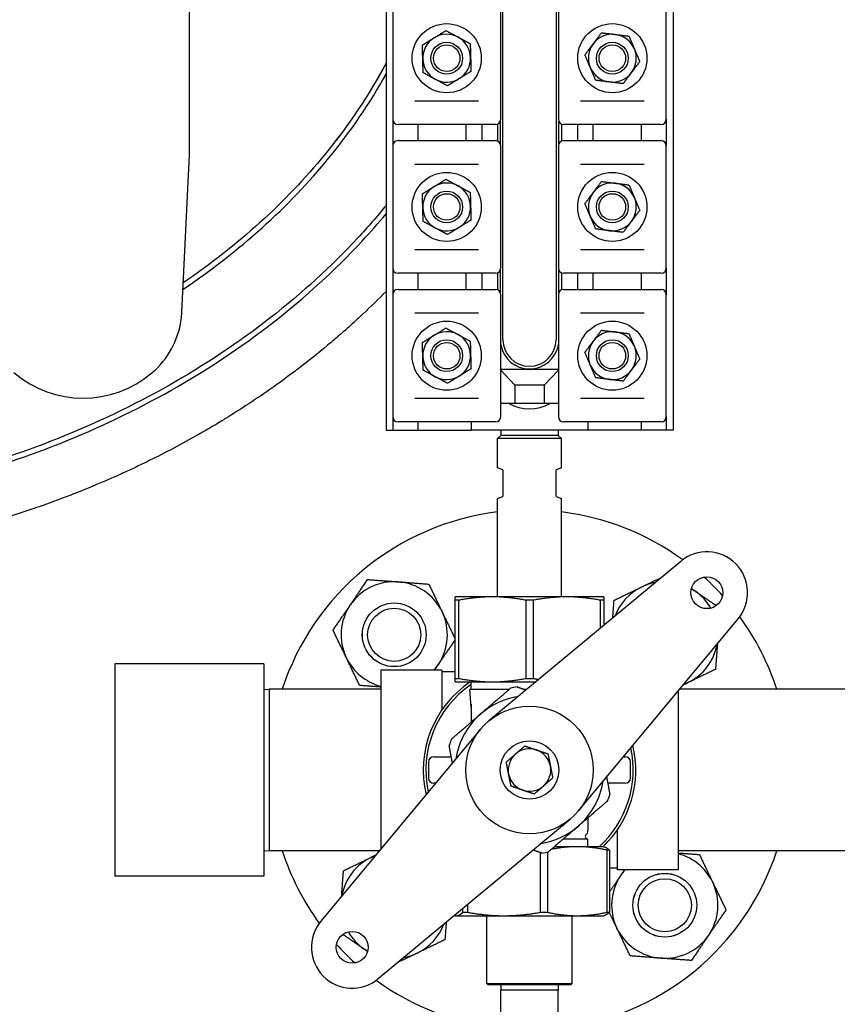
# Model space of a CAD drawing. Header units: inches. Extents: x 5 to 1128, y -85 to 748.
# Tile 128 of 256: x 246 to 256, y 292 to 304. Entities that reach past the tile are written whole.
import ezdxf

# ---------------------------------------------------------------- set-up
doc = ezdxf.new("R2010")
doc.units = ezdxf.units.IN
doc.header["$LTSCALE"] = 32
doc.header["$MEASUREMENT"] = 0
doc.layers.add('Dimension (ANSI)', color=7, linetype='Continuous', lineweight=25)
doc.layers.add('Visible (ANSI)', color=7, linetype='Continuous', lineweight=30)
doc.styles.add('Note Text (ANSI)', font='tahoma.ttf')
doc.dimstyles.new('SB Fraction-16 (ANSI)', dxfattribs={"dimscale": 32, "dimtxt": 0.125, "dimasz": 0.098425, "dimexe": 0.125, "dimexo": 0.0625, "dimgap": 0.031496, "dimtad": 0, "dimtih": 1, "dimtoh": 1, "dimdec": 4, "dimrnd": 1e-08, "dimzin": 0, "dimdsep": 46, "dimlunit": 5, "dimtxsty": 'Note Text (ANSI)', "dimcen": 0.09, "dimdle": 0.393701, "dimclrd": 256, "dimclre": 256, "dimclrt": 256, "dimadec": 0, "dimazin": 3, "dimtfac": 0.96, "dimtofl": 0, "dimtmove": 0, "dimatfit": 3, "dimfxl": 1, "dimfrac": 2, "dimtolj": 1, "dimtzin": 12, "dimlwd": -1, "dimlwe": -1, "dimarcsym": 0})

# ---------------------------------------------------------------- blocks, each defined once
blk = doc.blocks.new('*D17')
at = {"layer": 'Defpoints', "color": 0, "transparency": 16777216}
for p in [(271.682, 336.234), (248.37, 159.234), (303.518, 159.234)]:
    blk.add_point(p, dxfattribs=at)
at = {"layer": 'Dimension (ANSI)', "transparency": 16777216}
for p, q in [((273.682, 336.234), (307.518, 336.234)), ((303.518, 333.084), (303.518, 261.248)), ((303.518, 162.383), (303.518, 255.219)), ((250.37, 159.234), (307.518, 159.234))]:
    blk.add_line(p, q, dxfattribs=at)
for points in [[(302.993, 333.084), (304.043, 333.084), (303.518, 336.234)], [(302.993, 162.383), (304.043, 162.383), (303.518, 159.234)]]:
    blk.add_solid(points, dxfattribs=at)
at = {"layer": 'Dimension (ANSI)', "transparency": 16777216, "insert": (299.416, 260.24), "char_height": 4, "attachment_point": 1, "style": 'Note Text (ANSI)'}
blk.add_mtext('\\A1;177', dxfattribs=at)

msp = doc.modelspace()

# ---------------------------------------------------------------- linework, layer by layer
at = {"layer": 'Visible (ANSI)'}
for p, q in [((250.74476, 313.04617), (250.74476, 299.04617)), ((254.11976, 313.04617), (254.11976, 299.04617)), ((252.11976, 300.10867), (252.11976, 311.98367)), ((252.74476, 311.98367), (252.74476, 300.10867)), ((248.43226, 302.28475), (248.43226, 304.24513)), ((250.82326, 304.13867), (250.82326, 302.70367)), ((252.09326, 302.70367), (252.09326, 304.13867)), ((252.77126, 304.13867), (252.77126, 302.70367)), ((254.04126, 302.70367), (254.04126, 304.13867)), ((251.08347, 302.92117), (251.83306, 302.92117)), ((253.03147, 302.92117), (253.78106, 302.92117)), ((250.82326, 302.70367), (250.82326, 302.38867)), ((250.89875, 302.64117), (250.88576, 302.64117)), ((252.01778, 302.64117), (250.89875, 302.64117)), ((251.11976, 302.64117), (251.11976, 302.45117)), ((251.68226, 302.64117), (251.68226, 302.45117)), ((251.86976, 302.64117), (251.86976, 302.45117)), ((252.03076, 302.64117), (252.01778, 302.64117)), ((252.05726, 302.64707), (252.05726, 302.44527)), ((252.08851, 302.67977), (252.08851, 302.41257)), ((252.77601, 302.41257), (252.77601, 302.67977)), ((252.80726, 302.64707), (252.80726, 302.44527)), ((252.84675, 302.64117), (252.83376, 302.64117)), ((253.96578, 302.64117), (252.84675, 302.64117)), ((252.99476, 302.64117), (252.99476, 302.45117)), ((253.18226, 302.45117), (253.18226, 302.64117)), ((253.74476, 302.64117), (253.74476, 302.45117)), ((253.97876, 302.64117), (253.96578, 302.64117)), ((254.04126, 302.70367), (254.04126, 302.38867)), ((250.82326, 302.38867), (250.82326, 300.95367)), ((250.88576, 302.45117), (250.89875, 302.45117)), ((250.89875, 302.45117), (252.01778, 302.45117)), ((252.01778, 302.45117), (252.03076, 302.45117)), ((252.09326, 300.95367), (252.09326, 302.38867)), ((252.77126, 302.38867), (252.77126, 300.95367)), ((252.83376, 302.45117), (252.84675, 302.45117)), ((252.84675, 302.45117), (253.96578, 302.45117)), ((253.96578, 302.45117), (253.97876, 302.45117)), ((254.04126, 300.95367), (254.04126, 302.38867)), ((248.34372, 300.4335), (248.43226, 302.28475)), ((251.83306, 302.17117), (251.08347, 302.17117)), ((253.78106, 302.17117), (253.03147, 302.17117)), ((251.08347, 301.17117), (251.83306, 301.17117)), ((253.03147, 301.17117), (253.78106, 301.17117)), ((250.82326, 300.95367), (250.82326, 300.63867)), ((250.89875, 300.89117), (250.88576, 300.89117)), ((252.01778, 300.89117), (250.89875, 300.89117)), ((251.11976, 300.89117), (251.11976, 300.70117)), ((251.68226, 300.89117), (251.68226, 300.70117)), ((251.86976, 300.89117), (251.86976, 300.70117)), ((252.03076, 300.89117), (252.01778, 300.89117)), ((252.05726, 300.89707), (252.05726, 300.69527)), ((252.08851, 300.92977), (252.08851, 300.66257)), ((252.77601, 300.66257), (252.77601, 300.92977)), ((252.80726, 300.89707), (252.80726, 300.69527)), ((252.84675, 300.89117), (252.83376, 300.89117)), ((253.96578, 300.89117), (252.84675, 300.89117)), ((252.99476, 300.89117), (252.99476, 300.70117)), ((253.18226, 300.70117), (253.18226, 300.89117)), ((253.74476, 300.89117), (253.74476, 300.70117)), ((253.97876, 300.89117), (253.96578, 300.89117)), ((254.04126, 300.95367), (254.04126, 300.63867)), ((250.82326, 300.63867), (250.82326, 299.20367)), ((250.88576, 300.70117), (250.89875, 300.70117)), ((250.89875, 300.70117), (252.01778, 300.70117)), ((252.01778, 300.70117), (252.03076, 300.70117)), ((252.09326, 299.20367), (252.09326, 300.63867)), ((252.77126, 300.63867), (252.77126, 299.20367)), ((252.83376, 300.70117), (252.84675, 300.70117)), ((252.84675, 300.70117), (253.96578, 300.70117)), ((253.96578, 300.70117), (253.97876, 300.70117)), ((254.04126, 299.20367), (254.04126, 300.63867)), ((251.83306, 300.42117), (251.08347, 300.42117)), ((253.78106, 300.42117), (253.03147, 300.42117)), ((252.77126, 299.75867), (252.09326, 299.75867)), ((252.26076, 299.57367), (252.09326, 299.75253)), ((252.77126, 299.75253), (252.60376, 299.57367)), ((252.26076, 299.57367), (252.26076, 299.35867)), ((252.60376, 299.57367), (252.26076, 299.57367)), ((252.60376, 299.57367), (252.60376, 299.35867)), ((251.08347, 299.42117), (251.83306, 299.42117)), ((252.26076, 299.35867), (252.09326, 299.35867)), ((252.60376, 299.35867), (252.26076, 299.35867)), ((252.77126, 299.35867), (252.60376, 299.35867)), ((253.03147, 299.42117), (253.78106, 299.42117)), ((250.82326, 299.20367), (250.82326, 299.04617)), ((250.89875, 299.14117), (250.88576, 299.14117)), ((252.01778, 299.14117), (250.89875, 299.14117)), ((251.11976, 299.14117), (251.11976, 299.04617)), ((251.74476, 299.14117), (251.74476, 299.04617)), ((252.03076, 299.14117), (252.01778, 299.14117)), ((252.84675, 299.14117), (252.83376, 299.14117)), ((253.96578, 299.14117), (252.84675, 299.14117)), ((253.11976, 299.14117), (253.11976, 299.04617)), ((253.74476, 299.14117), (253.74476, 299.04617)), ((253.97876, 299.14117), (253.96578, 299.14117)), ((254.04126, 299.20367), (254.04126, 299.04617)), ((250.74476, 299.04617), (250.82326, 299.04617)), ((250.82326, 299.04617), (251.11976, 299.04617)), ((251.11976, 299.04617), (251.74476, 299.04617)), ((253.11976, 299.04617), (251.74476, 299.04617)), ((252.0964, 299.04617), (252.09476, 298.98367)), ((252.76813, 299.04617), (252.76976, 298.98367)), ((253.74476, 299.04617), (253.11976, 299.04617)), ((254.04126, 299.04617), (253.74476, 299.04617)), ((254.11976, 299.04617), (254.04126, 299.04617)), ((252.09476, 298.98367), (252.05726, 298.94617)), ((252.80726, 298.94617), (252.05726, 298.94617)), ((252.05726, 298.60331), (252.05726, 298.94617)), ((252.76976, 298.98367), (252.09476, 298.98367)), ((252.76976, 298.98367), (252.80726, 298.94617)), ((252.80726, 298.60331), (252.80726, 298.94617)), ((252.11976, 298.57742), (252.05726, 298.60331)), ((252.11976, 298.57742), (252.11976, 298.26492)), ((252.80726, 298.60331), (252.74476, 298.57742)), ((252.74476, 298.26492), (252.74476, 298.57742)), ((252.05726, 298.23903), (252.11976, 298.26492)), ((252.05726, 297.08367), (252.05726, 298.23903)), ((252.74476, 298.26492), (252.80726, 298.23903)), ((252.80726, 297.08367), (252.80726, 298.23903)), ((254.21131, 297.50119), (251.9527, 295.62281)), ((251.99476, 297.08367), (251.55726, 297.08367)), ((251.59834, 297.04272), (251.55726, 297.04272)), ((251.55726, 296.12462), (251.55726, 297.04272)), ((251.59834, 297.04272), (251.59834, 296.12462)), ((252.86976, 297.08367), (251.99476, 297.08367)), ((252.47334, 297.04272), (252.39118, 297.04272)), ((252.39118, 296.12462), (252.39118, 297.04272)), ((252.47334, 297.04272), (252.47334, 296.12462)), ((253.30726, 297.08367), (252.86976, 297.08367)), ((253.30726, 297.04272), (253.26618, 297.04272)), ((253.26618, 296.71517), (253.26618, 297.04272)), ((253.30726, 297.04272), (253.30726, 296.74934)), ((253.00891, 294.5666), (254.88728, 296.82521)), ((247.55726, 296.29617), (247.55726, 293.79617)), ((249.30726, 296.29617), (247.55726, 296.29617)), ((249.30726, 296.29617), (249.30726, 293.79617)), ((250.68226, 296.22167), (250.68226, 294.11486)), ((251.40026, 296.22167), (250.68226, 296.22167)), ((251.40026, 296.22167), (251.40026, 295.75149)), ((251.55726, 296.19967), (251.40026, 296.19967)), ((251.55726, 296.12462), (251.59834, 296.12462)), ((252.39118, 296.12462), (252.47334, 296.12462)), ((251.55726, 296.08367), (251.99476, 296.08367)), ((251.74476, 295.99467), (251.74476, 296.08367)), ((251.99476, 296.08367), (252.50685, 296.08367)), ((249.30726, 295.99453), (249.36976, 295.99617)), ((249.36976, 295.99617), (249.36976, 294.09617)), ((250.68226, 295.99617), (249.36976, 295.99617)), ((252.19265, 295.99467), (251.73226, 295.99467)), ((251.74476, 295.7872), (251.73226, 295.99467)), ((252.39983, 295.99467), (252.37028, 295.99467)), ((254.18226, 295.97748), (254.18226, 293.87067)), ((256.58322, 295.99617), (254.19781, 295.99617)), ((251.74476, 295.82008), (251.74476, 295.6088)), ((251.85562, 295.52573), (249.97725, 293.26713)), ((251.30726, 295.20242), (251.49476, 295.20242)), ((251.512, 295.20242), (251.49476, 295.20242)), ((253.53768, 295.20242), (253.55726, 295.20242)), ((251.24476, 295.13992), (251.24476, 294.95242)), ((253.61976, 294.95242), (253.61976, 295.13992)), ((251.32684, 294.88992), (251.30726, 294.88992)), ((253.35253, 294.88992), (253.36976, 294.88992)), ((253.55726, 294.88992), (253.36976, 294.88992)), ((250.65322, 292.59115), (252.91183, 294.46953)), ((253.11976, 294.48352), (253.11976, 294.33978)), ((253.11976, 294.31941), (253.11976, 294.33978)), ((253.46426, 294.34085), (253.46426, 293.87067)), ((252.99354, 294.14402), (252.72568, 294.14402)), ((253.11976, 294.23117), (252.82684, 294.23117)), ((253.30726, 294.14402), (252.99354, 294.14402)), ((253.11976, 294.14402), (253.11976, 294.23117)), ((253.30726, 294.14402), (253.32049, 294.13921)), ((249.30726, 294.09781), (249.36976, 294.09617)), ((250.66672, 294.09617), (249.36976, 294.09617)), ((252.56144, 293.37247), (252.56144, 294.0742)), ((252.64238, 294.08128), (252.64238, 293.37247)), ((253.37294, 294.10307), (253.3447, 294.10307)), ((253.3447, 293.37247), (253.3447, 294.10307)), ((253.37294, 294.10307), (253.37294, 293.37247)), ((256.92976, 294.09617), (254.18226, 294.09617)), ((253.46426, 293.89267), (253.37294, 293.89267)), ((254.18226, 293.87067), (253.46426, 293.87067)), ((249.30726, 293.79617), (247.55726, 293.79617)), ((251.7017, 293.46313), (251.7017, 293.37247)), ((251.55726, 293.33152), (251.54766, 293.33502)), ((251.649, 293.37247), (251.649, 293.41929)), ((251.649, 293.37247), (251.7017, 293.37247)), ((252.56144, 293.37247), (252.64238, 293.37247)), ((253.30726, 293.33152), (253.32049, 293.33633)), ((253.3447, 293.37247), (253.37294, 293.37247)), ((251.55726, 293.33152), (251.57029, 293.33152)), ((251.57029, 293.33152), (252.13157, 293.33152)), ((251.93226, 292.53515), (251.93226, 293.33152)), ((252.13157, 293.33152), (252.99354, 293.33152)), ((252.93226, 292.53515), (252.93226, 293.33152)), ((252.99354, 293.33152), (253.30726, 293.33152)), ((251.93226, 292.53515), (252.93226, 292.53515)), ((251.94789, 292.51952), (251.93226, 292.53515)), ((252.91664, 292.51952), (252.93226, 292.53515)), ((252.91664, 292.51952), (251.94789, 292.51952)), ((252.0964, 292.51952), (252.09476, 292.45702)), ((252.76976, 292.45702), (252.09476, 292.45702)), ((252.09476, 290.20702), (252.09476, 292.45702)), ((252.76813, 292.51952), (252.76976, 292.45702)), ((252.76976, 290.20702), (252.76976, 292.45702))]:
    msp.add_line(p, q, dxfattribs=at)
for centre, radius in [((251.45826, 303.42117), 0.4065), ((253.40626, 303.42117), 0.4065), ((251.45826, 303.42117), 0.1875), ((251.45826, 303.42117), 0.15625), ((253.40626, 303.42117), 0.1875), ((253.40626, 303.42117), 0.15625), ((251.45826, 301.67117), 0.4065), ((253.40626, 301.67117), 0.4065), ((251.45826, 301.67117), 0.1875), ((251.45826, 301.67117), 0.15625), ((253.40626, 301.67117), 0.1875), ((253.40626, 301.67117), 0.15625), ((251.45826, 299.92117), 0.4065), ((253.40626, 299.92117), 0.4065), ((251.45826, 299.92117), 0.1875), ((251.45826, 299.92117), 0.15625), ((253.40626, 299.92117), 0.1875), ((253.40626, 299.92117), 0.15625), ((254.51823, 297.13213), 0.1875), ((250.84127, 296.63716), 0.37513), ((250.84127, 296.63716), 0.375), ((250.84127, 296.63716), 0.3125), ((252.43226, 295.04617), 0.75), ((252.43226, 295.04617), 0.344), ((254.02325, 293.45518), 0.37513), ((254.02325, 293.45518), 0.375), ((254.02325, 293.45518), 0.3125), ((250.3463, 292.9602), 0.1875)]:
    msp.add_circle(centre, radius, dxfattribs=at)
for centre, radius, start, end in [((251.45826, 303.42117), 0.2815, 121.598922, 181.598922), ((251.45826, 303.42117), 0.2815, 61.598922, 121.598922), ((251.45826, 303.42117), 0.2815, 1.598922, 61.598922), ((253.40626, 303.42117), 0.2815, 83.003936, 143.003936), ((253.40626, 303.42117), 0.2815, 23.003936, 83.003936), ((253.40626, 303.42117), 0.2815, 143.003936, 203.003936), ((253.40626, 303.42117), 0.2815, 323.003936, 23.003936), ((251.45826, 303.42117), 0.2815, 181.598922, 241.598922), ((251.45826, 303.42117), 0.2815, 301.598922, 1.598922), ((253.40626, 303.42117), 0.2815, 203.003936, 263.003936), ((251.45826, 303.42117), 0.2815, 241.598922, 301.598922), ((253.40626, 303.42117), 0.2815, 263.003936, 323.003936), ((250.88576, 302.70367), 0.0625, 180, 270), ((252.03076, 302.70367), 0.0625, 270, 0), ((252.83376, 302.70367), 0.0625, 180, 270), ((253.97876, 302.70367), 0.0625, 270, 0), ((250.88576, 302.38867), 0.0625, 90, 180), ((252.03076, 302.38867), 0.0625, 0, 90), ((252.83376, 302.38867), 0.0625, 90, 180), ((253.97876, 302.38867), 0.0625, 0, 90), ((251.45826, 301.67117), 0.2815, 121.598922, 181.598922), ((251.45826, 301.67117), 0.2815, 61.598922, 121.598922), ((251.45826, 301.67117), 0.2815, 1.598922, 61.598922), ((253.40626, 301.67117), 0.2815, 83.003936, 143.003936), ((253.40626, 301.67117), 0.2815, 23.003936, 83.003936), ((253.40626, 301.67117), 0.2815, 143.003936, 203.003936), ((251.45826, 301.67117), 0.2815, 301.598922, 1.598922), ((253.40626, 301.67117), 0.2815, 323.003936, 23.003936), ((251.45826, 301.67117), 0.2815, 181.598922, 241.598922), ((253.40626, 301.67117), 0.2815, 203.003936, 263.003936), ((253.40626, 301.67117), 0.2815, 263.003936, 323.003936), ((251.45826, 301.67117), 0.2815, 241.598922, 301.598922), ((250.88576, 300.95367), 0.0625, 180, 270), ((252.03076, 300.95367), 0.0625, 270, 0), ((252.83376, 300.95367), 0.0625, 180, 270), ((253.97876, 300.95367), 0.0625, 270, 0), ((250.88576, 300.63867), 0.0625, 90, 180), ((252.03076, 300.63867), 0.0625, 0, 90), ((252.83376, 300.63867), 0.0625, 90, 180), ((253.97876, 300.63867), 0.0625, 0, 90), ((247.34486, 300.48127), 1, 310.571241, 352.034452), ((251.45826, 299.92117), 0.2815, 61.598922, 121.598922), ((251.45826, 299.92117), 0.2815, 1.598922, 61.598922), ((253.40626, 299.92117), 0.2815, 83.003936, 143.003936), ((253.40626, 299.92117), 0.2815, 23.003936, 83.003936), ((251.45826, 299.92117), 0.2815, 121.598922, 181.598922), ((252.43226, 300.10867), 0.3125, 180, 0), ((253.40626, 299.92117), 0.2815, 143.003936, 203.003936), ((252.43226, 300.10867), 0.34375, 189.535961, 350.464039), ((253.40626, 299.92117), 0.2815, 323.003936, 23.003936), ((251.45826, 299.92117), 0.2815, 181.598922, 241.598922), ((251.45826, 299.92117), 0.2815, 301.598922, 1.598922), ((247.18226, 300.67117), 1.25, 229.428759, 310.571241), ((253.40626, 299.92117), 0.2815, 203.003936, 263.003936), ((253.40626, 299.92117), 0.2815, 263.003936, 323.003936), ((251.45826, 299.92117), 0.2815, 241.598922, 301.598922), ((252.43226, 299.79617), 0.5, 241.044976, 298.955024), ((250.88576, 299.20367), 0.0625, 180, 270), ((252.03076, 299.20367), 0.0625, 270, 0), ((252.83376, 299.20367), 0.0625, 180, 270), ((253.97876, 299.20367), 0.0625, 270, 0), ((252.43226, 295.04617), 3.06, 97.039237, 161.913195), ((252.43226, 295.04617), 3.06, 53.919004, 82.960763), ((254.51823, 297.13213), 0.48, 320.25137, 129.74863), ((252.43226, 295.04617), 3.06, 42.104047, 47.895953), ((250.84127, 296.63716), 0.625, 85.713388, 145.713388), ((250.84127, 296.63716), 0.625, 25.713388, 85.713388), ((254.02325, 296.63716), 0.625, 115.713388, 159.230849), ((254.02325, 296.63716), 0.625, 100.266412, 115.713388), ((254.02325, 296.63716), 0.625, 55.713388, 59.928068), ((254.02325, 296.63716), 0.625, 30.071932, 55.713388), ((250.84127, 296.63716), 0.625, 145.713388, 205.713388), ((250.84127, 296.63716), 0.625, 325.713388, 25.713388), ((252.43226, 295.04617), 3.06, 18.086805, 36.080996), ((254.02325, 296.63716), 0.625, 295.713388, 349.733588), ((250.84127, 296.63716), 0.625, 205.713388, 255.261041), ((250.84127, 296.63716), 0.625, 318.334212, 325.713388), ((252.43226, 295.04617), 1.25, 123.901262, 193.381472), ((252.43226, 295.04617), 1.21875, 124.339995, 192.271497), ((252.43226, 295.04617), 0.9875, 98.360901, 103.129341), ((254.02325, 296.63716), 0.625, 290.769151, 295.713388), ((252.43226, 295.04617), 0.875, 98.745911, 130.745121), ((252.43226, 295.04617), 0.875, 130.745121, 171.254089), ((252.43226, 295.04617), 0.9875, 158.360901, 163.129341), ((252.43226, 295.04617), 1.21875, 312.249407, 12.271497), ((252.43226, 295.04617), 1.25, 313.803375, 13.381472), ((251.30726, 295.13992), 0.0625, 90, 180), ((252.43226, 295.04617), 0.25, 131.227364, 191.227364), ((252.43226, 295.04617), 0.25, 71.227364, 131.227364), ((252.43226, 295.04617), 0.25, 11.227364, 71.227364), ((253.55726, 295.13992), 0.0625, 0, 90), ((252.43226, 295.04617), 0.25, 311.227364, 11.227364), ((252.43226, 295.04617), 0.25, 191.227364, 251.227364), ((251.30726, 294.95242), 0.0625, 180, 270), ((252.43226, 295.04617), 0.25, 251.227364, 311.227364), ((252.43226, 295.04617), 0.875, 310.745121, 351.254089), ((253.55726, 294.95242), 0.0625, 270, 0), ((252.43226, 295.04617), 0.9875, 338.360901, 343.129341), ((252.43226, 295.04617), 0.875, 278.745911, 310.745121), ((253.11913, 294.26492), 0.03125, 119.332695, 245.235079), ((253.08851, 294.31941), 0.03125, 299.332695, 0), ((253.1584, 294.35005), 0.125, 245.235079, 251.994266), ((252.43226, 295.04617), 3.06, 198.086805, 216.080996), ((250.84127, 293.45518), 0.625, 110.769151, 115.713388), ((252.43226, 295.04617), 0.9875, 278.360901, 283.129341), ((252.43226, 295.04617), 3.06, 276.33227, 341.913195), ((254.02325, 293.45518), 0.625, 25.713388, 75.261041), ((250.84127, 293.45518), 0.625, 115.713388, 169.733588), ((254.02325, 293.45518), 0.625, 145.713388, 205.713388), ((254.02325, 293.45518), 0.625, 138.334212, 145.713388), ((254.02325, 293.45518), 0.625, 325.713388, 25.713388), ((250.3463, 292.9602), 0.48, 140.25137, 309.74863), ((250.84127, 293.45518), 0.625, 295.713388, 339.230849), ((250.84127, 293.45518), 0.625, 210.071932, 235.713388), ((254.02325, 293.45518), 0.625, 205.713388, 265.713388), ((254.02325, 293.45518), 0.625, 265.713388, 325.713388), ((252.43226, 295.04617), 3.06, 222.104047, 227.895953), ((250.84127, 293.45518), 0.625, 235.713388, 239.928068), ((250.84127, 293.45518), 0.625, 280.266412, 295.713388), ((252.43226, 295.04617), 3.06, 233.919004, 263.66773)]:
    msp.add_arc(centre, radius, start, end, dxfattribs=at)
for points, knots in [([(232.43226, 306.04617), (232.43226, 305.40237), (232.52951, 304.75878), (232.90786, 303.51933), (233.18758, 302.92338), (233.93514, 301.76401), (234.41615, 301.20707), (235.56186, 300.18146), (236.23621, 299.72049), (237.7965, 298.90946), (238.69842, 298.58068), (240.56054, 298.14948), (241.51917, 298.04282), (243.50399, 298.04992), (244.52992, 298.18012), (246.46983, 298.67948), (247.38547, 299.0439), (249.06706, 299.9945), (249.82859, 300.58624), (250.55834, 301.3719), (250.65316, 301.47949), (250.74473, 301.58908)], [-6.28318531, -6.28318531, -6.28318531, -6.28318531, -6.05008592, -6.05008592, -5.81833137, -5.81833137, -5.56784523, -5.56784523, -5.30152743, -5.30152743, -5.00175331, -5.00175331, -4.70778552, -4.70778552, -4.3927688, -4.3927688, -4.08388685, -4.08388685, -3.76720646, -3.76720646, -3.71811354, -3.71811354, -3.71811354, -3.71811354]), ([(250.74472, 301.68709), (250.63913, 301.55828), (250.52903, 301.43218), (249.78752, 300.63385), (249.03113, 300.04599), (247.35976, 299.10116), (246.4492, 298.73871), (244.51948, 298.24197), (243.49866, 298.11241), (241.52371, 298.10534), (240.56984, 298.21148), (238.71741, 298.64043), (237.82042, 298.96746), (236.2694, 299.77368), (235.59939, 300.23174), (234.46174, 301.25014), (233.98446, 301.80287), (233.24308, 302.95264), (232.96588, 303.54331), (232.59105, 304.77126), (232.49476, 305.40862), (232.49476, 306.04617)], [3.70942406, 3.70942406, 3.70942406, 3.70942406, 3.76720646, 3.76720646, 4.08388685, 4.08388685, 4.3927688, 4.3927688, 4.70778552, 4.70778552, 5.00175331, 5.00175331, 5.30152743, 5.30152743, 5.56784523, 5.56784523, 5.81833137, 5.81833137, 6.05008592, 6.05008592, 6.28318531, 6.28318531, 6.28318531, 6.28318531]), ([(250.74476, 303.36315), (250.54547, 302.98973), (250.3047, 302.6297), (249.5665, 301.72728), (249.00381, 301.21732), (248.36025, 300.77912)], [0.393361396, 0.393361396, 0.393361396, 0.393361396, 0.566639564, 0.566639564, 0.851752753, 0.851752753, 0.851752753, 0.851752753]), ([(250.74463, 303.3629), (250.54536, 302.98957), (250.30463, 302.62962), (249.5665, 301.72728), (249.00381, 301.21732), (248.36025, 300.77912)], [0.393399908, 0.393399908, 0.393399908, 0.393399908, 0.566639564, 0.566639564, 0.851752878, 0.851752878, 0.851752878, 0.851752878]), ([(248.35652, 300.70112), (249.02092, 301.1483), (249.60157, 301.67143), (250.33024, 302.56222), (250.55461, 302.89141), (250.74462, 303.23238)], [-0.85744301, -0.85744301, -0.85744301, -0.85744301, -0.566639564, -0.566639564, -0.408935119, -0.408935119, -0.408935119, -0.408935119]), ([(250.74476, 300.67789), (250.65673, 300.58797), (250.56702, 300.50005), (250.47582, 300.41419), (250.46722, 300.40609), (250.4586, 300.398), (250.44997, 300.38994), (250.41095, 300.35348), (250.37167, 300.31741), (250.33214, 300.28171), (250.29738, 300.25031), (250.26236, 300.21916), (250.2271, 300.18825), (250.21842, 300.18064), (250.20973, 300.17305), (250.20103, 300.16547), (250.15382, 300.12439), (250.10618, 300.08375), (250.05813, 300.04355), (249.94216, 299.94652), (249.82376, 299.85208), (249.70325, 299.76036), (249.69425, 299.75351), (249.68523, 299.74667), (249.67621, 299.73985), (249.59468, 299.67823), (249.51219, 299.61785), (249.42884, 299.55874), (249.41966, 299.55223), (249.41046, 299.54573), (249.40126, 299.53924), (249.22332, 299.41393), (249.04154, 299.29441), (248.85689, 299.18091), (248.84763, 299.17522), (248.83837, 299.16955), (248.8291, 299.16389), (248.74897, 299.11497), (248.66831, 299.06718), (248.5872, 299.02053), (248.57817, 299.01533), (248.56912, 299.01015), (248.56007, 299.00498), (248.55108, 298.99984), (248.54208, 298.99472), (248.53307, 298.98961), (248.34531, 298.88304), (248.15406, 298.78189), (247.95997, 298.68629), (247.95143, 298.68208), (247.94289, 298.67788), (247.93433, 298.6737), (247.84279, 298.62889), (247.75063, 298.58532), (247.65792, 298.54299), (247.64954, 298.53916), (247.64115, 298.53535), (247.63276, 298.53154), (247.47803, 298.46135), (247.32179, 298.39461), (247.16437, 298.33135), (247.12251, 298.31453), (247.08056, 298.29795), (247.03853, 298.28162), (247.03066, 298.27856), (247.02278, 298.27551), (247.0149, 298.27247), (246.95836, 298.25064), (246.90168, 298.22925), (246.84487, 298.20831), (246.80392, 298.19321), (246.76291, 298.17834), (246.72183, 298.16371), (246.71445, 298.16107), (246.70706, 298.15845), (246.69968, 298.15584), (246.67834, 298.14828), (246.65699, 298.14079), (246.63562, 298.13336), (246.45075, 298.06906), (246.26412, 298.0092), (246.07607, 297.95379), (246.06991, 297.95198), (246.06375, 297.95017), (246.05759, 297.94836), (245.95468, 297.91822), (245.85135, 297.8894), (245.74765, 297.86193), (245.74203, 297.86044), (245.73641, 297.85895), (245.73079, 297.85747), (245.51569, 297.80079), (245.29905, 297.74986), (245.0814, 297.70467), (245.07669, 297.70369), (245.07198, 297.70271), (245.06728, 297.70174), (244.95981, 297.67956), (244.85211, 297.65877), (244.74422, 297.63937), (244.73996, 297.63861), (244.7357, 297.63784), (244.73145, 297.63708), (244.67474, 297.62695), (244.61798, 297.6172), (244.56118, 297.60783), (244.39561, 297.58053), (244.2295, 297.55646), (244.06304, 297.53562), (244.05999, 297.53523), (244.05694, 297.53485), (244.05389, 297.53447), (243.94269, 297.52063), (243.83128, 297.50822), (243.7197, 297.49724), (243.71732, 297.49701), (243.71495, 297.49677), (243.71257, 297.49654), (243.48548, 297.47432), (243.25768, 297.45803), (243.02959, 297.44768), (243.02848, 297.44763), (243.02737, 297.44758), (243.02626, 297.44753), (242.91205, 297.44238), (242.79778, 297.43871), (242.68349, 297.43653), (242.68301, 297.43652), (242.68254, 297.43652), (242.68206, 297.43651), (242.59846, 297.43492), (242.51486, 297.43413), (242.43126, 297.43414), (242.28531, 297.43415), (242.13933, 297.43659), (241.99344, 297.44145), (241.99259, 297.44147), (241.99175, 297.4415), (241.9909, 297.44153), (241.87706, 297.44534), (241.76328, 297.45064), (241.64959, 297.4574), (241.64808, 297.45749), (241.64658, 297.45758), (241.64508, 297.45767), (241.4177, 297.47129), (241.19069, 297.49081), (240.96443, 297.51626), (240.96164, 297.51657), (240.95886, 297.51688), (240.95608, 297.5172), (240.84513, 297.52974), (240.73435, 297.54372), (240.62379, 297.55911), (240.62039, 297.55959), (240.61698, 297.56006), (240.61358, 297.56054), (240.50838, 297.57527), (240.40339, 297.5913), (240.29864, 297.60861), (240.29683, 297.60891), (240.29501, 297.60921), (240.2932, 297.60951)], [0.311845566, 0.311845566, 0.311845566, 0.311845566, 0.318060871, 0.318060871, 0.318060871, 0.318647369, 0.318647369, 0.318647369, 0.321298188, 0.321298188, 0.321298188, 0.323629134, 0.323629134, 0.323629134, 0.324202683, 0.324202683, 0.324202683, 0.327312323, 0.327312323, 0.327312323, 0.334817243, 0.334817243, 0.334817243, 0.335377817, 0.335377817, 0.335377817, 0.34044197, 0.34044197, 0.34044197, 0.341000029, 0.341000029, 0.341000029, 0.351787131, 0.351787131, 0.351787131, 0.35232784, 0.35232784, 0.35232784, 0.357002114, 0.357002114, 0.357002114, 0.357522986, 0.357522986, 0.357522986, 0.358040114, 0.358040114, 0.358040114, 0.368821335, 0.368821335, 0.368821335, 0.369295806, 0.369295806, 0.369295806, 0.374374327, 0.374374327, 0.374374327, 0.374833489, 0.374833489, 0.374833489, 0.383299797, 0.383299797, 0.383299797, 0.385551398, 0.385551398, 0.385551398, 0.385973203, 0.385973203, 0.385973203, 0.389000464, 0.389000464, 0.389000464, 0.39118296, 0.39118296, 0.39118296, 0.39157528, 0.39157528, 0.39157528, 0.392708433, 0.392708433, 0.392708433, 0.402513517, 0.402513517, 0.402513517, 0.402834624, 0.402834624, 0.402834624, 0.408198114, 0.408198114, 0.408198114, 0.408488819, 0.408488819, 0.408488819, 0.419610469, 0.419610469, 0.419610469, 0.419850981, 0.419850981, 0.419850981, 0.425340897, 0.425340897, 0.425340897, 0.425557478, 0.425557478, 0.425557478, 0.428442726, 0.428442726, 0.428442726, 0.436853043, 0.436853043, 0.436853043, 0.437007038, 0.437007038, 0.437007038, 0.442625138, 0.442625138, 0.442625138, 0.44274473, 0.44274473, 0.44274473, 0.454177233, 0.454177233, 0.454177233, 0.454232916, 0.454232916, 0.454232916, 0.459957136, 0.459957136, 0.459957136, 0.459980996, 0.459980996, 0.459980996, 0.464168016, 0.464168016, 0.464168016, 0.471478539, 0.471478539, 0.471478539, 0.471520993, 0.471520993, 0.471520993, 0.477225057, 0.477225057, 0.477225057, 0.477300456, 0.477300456, 0.477300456, 0.488708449, 0.488708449, 0.488708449, 0.488848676, 0.488848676, 0.488848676, 0.49444333, 0.49444333, 0.49444333, 0.494615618, 0.494615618, 0.494615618, 0.499939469, 0.499939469, 0.499939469, 0.500031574, 0.500031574, 0.500031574, 0.500031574]), ([(251.74476, 295.82008), (251.74476, 295.82012), (251.74476, 295.82015), (251.74476, 295.82071), (251.74478, 295.82116), (251.74483, 295.82193), (251.74487, 295.82218), (251.74492, 295.82235), (251.74492, 295.82235), (251.74492, 295.82235)], [0, 0, 0, 0, 0.0003134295, 0.0003134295, 0.0055212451, 0.0055212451, 0.0114431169, 0.0114431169, 0.0115315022, 0.0115315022, 0.0115315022, 0.0115315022])]:
    msp.add_open_spline(points, degree=3, knots=knots, dxfattribs=at)
for points, weights in [([(251.17234, 303.57578), (251.24652, 303.62141), (251.31077, 303.66093)], [1, 1.0379548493, 1]), ([(251.31077, 303.66093), (251.37501, 303.70046), (251.44919, 303.74609)], [1, 1.0379548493, 1]), ([(251.44919, 303.74609), (251.52581, 303.70466), (251.59216, 303.66879)], [1, 1.0379548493, 1]), ([(251.59216, 303.66879), (251.65851, 303.63291), (251.73512, 303.59148)], [1, 1.0379548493, 1]), ([(253.18144, 303.59056), (253.22682, 303.65081), (253.27924, 303.72037)], [1, 1.0379548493, 1]), ([(253.27924, 303.72037), (253.36568, 303.70976), (253.44055, 303.70057)], [1, 1.0379548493, 1]), ([(253.44055, 303.70057), (253.51542, 303.69139), (253.60186, 303.68078)], [1, 1.0379548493, 1]), ([(253.60186, 303.68078), (253.6359, 303.60061), (253.66538, 303.53118)], [1, 1.0379548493, 1]), ([(251.17687, 303.41331), (251.17477, 303.48871), (251.17234, 303.57578)], [1, 1.0379548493, 1]), ([(251.73512, 303.59148), (251.73755, 303.50442), (251.73965, 303.42902)], [1, 1.0379548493, 1]), ([(253.08364, 303.46076), (253.13605, 303.53032), (253.18144, 303.59056)], [1, 1.0379548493, 1]), ([(253.66538, 303.53118), (253.69485, 303.46175), (253.72889, 303.38158)], [1, 1.0379548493, 1]), ([(251.18141, 303.25085), (251.17898, 303.33792), (251.17687, 303.41331)], [1, 1.0379548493, 1]), ([(251.73965, 303.42902), (251.74176, 303.35363), (251.74419, 303.26656)], [1, 1.0379548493, 1]), ([(253.14715, 303.31116), (253.11767, 303.38059), (253.08364, 303.46076)], [1, 1.0379548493, 1]), ([(253.21066, 303.16156), (253.17663, 303.24173), (253.14715, 303.31116)], [1, 1.0379548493, 1]), ([(253.72889, 303.38158), (253.67648, 303.31202), (253.63109, 303.25177)], [1, 1.0379548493, 1]), ([(251.32437, 303.17355), (251.25802, 303.20943), (251.18141, 303.25085)], [1, 1.0379548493, 1]), ([(251.60576, 303.18141), (251.54152, 303.14188), (251.46733, 303.09625)], [1, 1.0379548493, 1]), ([(251.74419, 303.26656), (251.67001, 303.22093), (251.60576, 303.18141)], [1, 1.0379548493, 1]), ([(253.63109, 303.25177), (253.5857, 303.19153), (253.53329, 303.12197)], [1, 1.0379548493, 1]), ([(251.46733, 303.09625), (251.39072, 303.13767), (251.32437, 303.17355)], [1, 1.0379548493, 1]), ([(253.37198, 303.14177), (253.29711, 303.15095), (253.21066, 303.16156)], [1, 1.0379548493, 1]), ([(253.53329, 303.12197), (253.44684, 303.13258), (253.37198, 303.14177)], [1, 1.0379548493, 1]), ([(251.17234, 301.82578), (251.24652, 301.87141), (251.31077, 301.91093)], [1, 1.0379548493, 1]), ([(251.31077, 301.91093), (251.37501, 301.95046), (251.44919, 301.99609)], [1, 1.0379548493, 1]), ([(251.44919, 301.99609), (251.52581, 301.95466), (251.59216, 301.91879)], [1, 1.0379548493, 1]), ([(251.59216, 301.91879), (251.65851, 301.88291), (251.73512, 301.84148)], [1, 1.0379548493, 1]), ([(253.18144, 301.84056), (253.22682, 301.90081), (253.27924, 301.97037)], [1, 1.0379548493, 1]), ([(253.27924, 301.97037), (253.36568, 301.95976), (253.44055, 301.95057)], [1, 1.0379548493, 1]), ([(253.44055, 301.95057), (253.51542, 301.94139), (253.60186, 301.93078)], [1, 1.0379548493, 1]), ([(253.60186, 301.93078), (253.6359, 301.85061), (253.66538, 301.78118)], [1, 1.0379548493, 1]), ([(251.17687, 301.66331), (251.17477, 301.73871), (251.17234, 301.82578)], [1, 1.0379548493, 1]), ([(251.73512, 301.84148), (251.73755, 301.75442), (251.73965, 301.67902)], [1, 1.0379548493, 1]), ([(253.08364, 301.71076), (253.13605, 301.78032), (253.18144, 301.84056)], [1, 1.0379548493, 1]), ([(251.73965, 301.67902), (251.74176, 301.60363), (251.74419, 301.51656)], [1, 1.0379548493, 1]), ([(253.14715, 301.56116), (253.11767, 301.63059), (253.08364, 301.71076)], [1, 1.0379548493, 1]), ([(253.66538, 301.78118), (253.69485, 301.71175), (253.72889, 301.63158)], [1, 1.0379548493, 1]), ([(251.18141, 301.50085), (251.17898, 301.58792), (251.17687, 301.66331)], [1, 1.0379548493, 1]), ([(253.21066, 301.41156), (253.17663, 301.49173), (253.14715, 301.56116)], [1, 1.0379548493, 1]), ([(253.72889, 301.63158), (253.67648, 301.56202), (253.63109, 301.50177)], [1, 1.0379548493, 1]), ([(251.32437, 301.42355), (251.25802, 301.45943), (251.18141, 301.50085)], [1, 1.0379548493, 1]), ([(251.74419, 301.51656), (251.67001, 301.47093), (251.60576, 301.43141)], [1, 1.0379548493, 1]), ([(253.63109, 301.50177), (253.5857, 301.44153), (253.53329, 301.37197)], [1, 1.0379548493, 1]), ([(251.46733, 301.34625), (251.39072, 301.38767), (251.32437, 301.42355)], [1, 1.0379548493, 1]), ([(251.60576, 301.43141), (251.54152, 301.39188), (251.46733, 301.34625)], [1, 1.0379548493, 1]), ([(253.37198, 301.39177), (253.29711, 301.40095), (253.21066, 301.41156)], [1, 1.0379548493, 1]), ([(253.53329, 301.37197), (253.44684, 301.38258), (253.37198, 301.39177)], [1, 1.0379548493, 1]), ([(251.31077, 300.16093), (251.37501, 300.20046), (251.44919, 300.24609)], [1, 1.0379548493, 1]), ([(251.44919, 300.24609), (251.52581, 300.20466), (251.59216, 300.16879)], [1, 1.0379548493, 1]), ([(251.59216, 300.16879), (251.65851, 300.13291), (251.73512, 300.09148)], [1, 1.0379548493, 1]), ([(253.18144, 300.09056), (253.22682, 300.15081), (253.27924, 300.22037)], [1, 1.0379548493, 1]), ([(253.27924, 300.22037), (253.36568, 300.20976), (253.44055, 300.20057)], [1, 1.0379548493, 1]), ([(253.44055, 300.20057), (253.51542, 300.19139), (253.60186, 300.18078)], [1, 1.0379548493, 1]), ([(253.60186, 300.18078), (253.6359, 300.10061), (253.66538, 300.03118)], [1, 1.0379548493, 1]), ([(251.17234, 300.07578), (251.24652, 300.12141), (251.31077, 300.16093)], [1, 1.0379548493, 1]), ([(251.17687, 299.91331), (251.17477, 299.98871), (251.17234, 300.07578)], [1, 1.0379548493, 1]), ([(251.73512, 300.09148), (251.73755, 300.00442), (251.73965, 299.92902)], [1, 1.0379548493, 1]), ([(253.08364, 299.96076), (253.13605, 300.03032), (253.18144, 300.09056)], [1, 1.0379548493, 1]), ([(253.14715, 299.81116), (253.11767, 299.88059), (253.08364, 299.96076)], [1, 1.0379548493, 1]), ([(253.66538, 300.03118), (253.69485, 299.96175), (253.72889, 299.88158)], [1, 1.0379548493, 1]), ([(251.18141, 299.75085), (251.17898, 299.83792), (251.17687, 299.91331)], [1, 1.0379548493, 1]), ([(251.73965, 299.92902), (251.74176, 299.85363), (251.74419, 299.76656)], [1, 1.0379548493, 1]), ([(253.72889, 299.88158), (253.67648, 299.81202), (253.63109, 299.75177)], [1, 1.0379548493, 1]), ([(251.32437, 299.67355), (251.25802, 299.70943), (251.18141, 299.75085)], [1, 1.0379548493, 1]), ([(251.74419, 299.76656), (251.67001, 299.72093), (251.60576, 299.68141)], [1, 1.0379548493, 1]), ([(253.21066, 299.66156), (253.17663, 299.74173), (253.14715, 299.81116)], [1, 1.0379548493, 1]), ([(253.63109, 299.75177), (253.5857, 299.69153), (253.53329, 299.62197)], [1, 1.0379548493, 1]), ([(251.46733, 299.59625), (251.39072, 299.63767), (251.32437, 299.67355)], [1, 1.0379548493, 1]), ([(251.60576, 299.68141), (251.54152, 299.64188), (251.46733, 299.59625)], [1, 1.0379548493, 1]), ([(253.37198, 299.64177), (253.29711, 299.65095), (253.21066, 299.66156)], [1, 1.0379548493, 1]), ([(253.53329, 299.62197), (253.44684, 299.63258), (253.37198, 299.64177)], [1, 1.0379548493, 1]), ([(250.32488, 296.98924), (250.41922, 297.12761), (250.52815, 297.28738)], [1, 1.0379548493, 1]), ([(250.52815, 297.28738), (250.72099, 297.27293), (250.88799, 297.26041)], [1, 1.0379548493, 1]), ([(253.75208, 297.20027), (253.86325, 297.2538), (253.98344, 297.31168)], [1, 1.02768749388, 1.01497976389]), ([(250.88799, 297.26041), (251.05499, 297.24789), (251.24782, 297.23344)], [1, 1.0379548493, 1]), ([(251.24782, 297.23344), (251.33172, 297.05921), (251.40438, 296.90833)], [1, 1.0379548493, 1]), ([(253.42697, 297.04371), (253.6012, 297.12761), (253.75208, 297.20027)], [1, 1.0379548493, 1]), ([(254.33688, 297.17977), (254.35614, 297.16665), (254.37534, 297.15355)], [1.00882983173, 1.00510027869, 1]), ([(251.55726, 297.04272), (251.55726, 297.08367), (251.55726, 297.08367)], [1.06691969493, 1.06560189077, 1]), ([(251.99476, 297.08367), (251.80853, 297.08367), (251.59834, 297.04272)], [1, 1.06560189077, 1.06691969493]), ([(252.39118, 297.04272), (252.181, 297.08367), (251.99476, 297.08367)], [1.06691969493, 1.06560189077, 1]), ([(252.86976, 297.08367), (252.68353, 297.08367), (252.47334, 297.04272)], [1, 1.06560189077, 1.06691969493]), ([(253.26618, 297.04272), (253.056, 297.08367), (252.86976, 297.08367)], [1.06691969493, 1.06560189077, 1]), ([(253.30726, 297.08367), (253.30726, 297.08367), (253.30726, 297.04272)], [1, 1.06560189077, 1.06691969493]), ([(253.4114, 296.83594), (253.41874, 296.93386), (253.42697, 297.04371)], [1.01869970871, 1.02127314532, 1]), ([(254.37534, 297.15355), (254.49525, 297.0718), (254.62882, 296.98072)], [1, 1.03272597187, 1.00901703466]), ([(250.1216, 296.6911), (250.23054, 296.85088), (250.32488, 296.98924)], [1, 1.0379548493, 1]), ([(251.40438, 296.90833), (251.47556, 296.76053), (251.55726, 296.59086)], [1, 1.03715018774, 1.00157520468]), ([(250.27816, 296.36599), (250.2055, 296.51688), (250.1216, 296.6911)], [1, 1.0379548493, 1]), ([(251.55726, 296.57782), (251.45052, 296.42127), (251.35767, 296.28508)], [1.00121821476, 1.03733563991, 1]), ([(254.642, 296.53028), (254.63154, 296.39085), (254.61953, 296.23061)], [1.01092485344, 1.03133934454, 1]), ([(250.43472, 296.04088), (250.35082, 296.21511), (250.27816, 296.36599)], [1, 1.0379548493, 1]), ([(251.35767, 296.28508), (251.33613, 296.25349), (251.31443, 296.22167)], [1, 1.0084173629, 1.01310123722]), ([(254.61953, 296.23061), (254.44531, 296.14671), (254.29442, 296.07405)], [1, 1.0379548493, 1]), ([(251.55726, 296.08367), (251.55726, 296.08367), (251.55726, 296.12462)], [1, 1.06560189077, 1.06691969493]), ([(251.59834, 296.12462), (251.80853, 296.08367), (251.99476, 296.08367)], [1.06691969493, 1.06560189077, 1]), ([(251.99476, 296.08367), (252.181, 296.08367), (252.39118, 296.12462)], [1, 1.06560189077, 1.06691969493]), ([(252.47334, 296.12462), (252.5079, 296.11788), (252.54128, 296.1123)], [1.06691969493, 1.06670279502, 1.06474440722]), ([(250.68226, 296.02233), (250.56639, 296.03101), (250.43472, 296.04088)], [1.01666052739, 1.02560831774, 1]), ([(251.86115, 295.70909), (252.02408, 295.84945), (252.20795, 296.00786)], [1, 1.06560189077, 1.06691969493]), ([(252.28867, 296.02317), (252.34108, 296.00487), (252.39109, 295.9874)], [1.06691969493, 1.06661796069, 1.06294606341]), ([(254.29442, 296.07405), (254.26792, 296.06129), (254.2413, 296.04847)], [1, 1.00646431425, 1.01072667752]), ([(251.51436, 295.41032), (251.69823, 295.56873), (251.86115, 295.70909)], [1.06691969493, 1.06560189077, 1]), ([(251.52588, 295.12925), (251.50736, 295.22686), (251.48726, 295.33275)], [1.05305090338, 1.06633401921, 1.06691969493]), ([(252.2675, 295.23419), (252.31788, 295.27834), (252.37606, 295.32932)], [1, 1.0379548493, 1]), ([(252.37606, 295.32932), (252.44929, 295.30443), (252.51272, 295.28287)], [1, 1.0379548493, 1]), ([(252.15894, 295.13907), (252.21712, 295.19005), (252.2675, 295.23419)], [1, 1.0379548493, 1]), ([(252.51272, 295.28287), (252.57614, 295.26131), (252.64938, 295.23642)], [1, 1.0379548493, 1]), ([(252.64938, 295.23642), (252.66444, 295.16055), (252.67748, 295.09485)], [1, 1.0379548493, 1]), ([(252.18705, 294.99749), (252.174, 295.0632), (252.15894, 295.13907)], [1, 1.0379548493, 1]), ([(252.67748, 295.09485), (252.69052, 295.02914), (252.70558, 294.95327)], [1, 1.0379548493, 1]), ([(252.21515, 294.85592), (252.20009, 294.93179), (252.18705, 294.99749)], [1, 1.0379548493, 1]), ([(253.33864, 294.96309), (253.35717, 294.86548), (253.37726, 294.75958)], [1.05305090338, 1.06633401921, 1.06691969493]), ([(252.35181, 294.80947), (252.28839, 294.83103), (252.21515, 294.85592)], [1, 1.0379548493, 1]), ([(252.59703, 294.85814), (252.54664, 294.814), (252.48847, 294.76302)], [1, 1.0379548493, 1]), ([(252.70558, 294.95327), (252.64741, 294.90229), (252.59703, 294.85814)], [1, 1.0379548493, 1]), ([(252.48847, 294.76302), (252.41523, 294.78791), (252.35181, 294.80947)], [1, 1.0379548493, 1]), ([(253.35017, 294.68202), (253.1663, 294.52361), (253.00337, 294.38325)], [1.06691969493, 1.06560189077, 1]), ([(253.00337, 294.38325), (252.84045, 294.24289), (252.65657, 294.08448)], [1, 1.06560189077, 1.06691969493]), ([(252.99354, 294.14402), (252.84862, 294.14402), (252.68954, 294.11288)], [1, 1.06230639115, 1.07589894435]), ([(253.3447, 294.10307), (253.15852, 294.14402), (252.99354, 294.14402)], [1.0788594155, 1.07154778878, 1]), ([(250.5701, 294.01829), (250.59661, 294.03105), (250.62323, 294.04387)], [1, 1.00646431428, 1.01072667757]), ([(252.57585, 294.06916), (252.52344, 294.08747), (252.47344, 294.10494)], [1.06691969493, 1.06661796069, 1.06294606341]), ([(253.32049, 294.13921), (253.34533, 294.13017), (253.37294, 294.10307)], [1.04091032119, 1.07401051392, 1.0788594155]), ([(254.18226, 294.07001), (254.29813, 294.06133), (254.4298, 294.05146)], [1.0166605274, 1.02560831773, 1]), ([(254.4298, 294.05146), (254.5137, 293.87723), (254.58636, 293.72635)], [1, 1.0379548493, 1]), ([(250.24499, 293.86173), (250.41922, 293.94563), (250.5701, 294.01829)], [1, 1.0379548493, 1]), ([(250.22253, 293.56206), (250.23298, 293.70148), (250.24499, 293.86173)], [1.01092485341, 1.03133934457, 1]), ([(253.37294, 293.61084), (253.44216, 293.71237), (253.50686, 293.80726)], [1.01657958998, 1.0257231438, 1]), ([(253.50686, 293.80726), (253.52839, 293.83885), (253.55009, 293.87067)], [1, 1.0084173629, 1.01310123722]), ([(254.58636, 293.72635), (254.65902, 293.57546), (254.74292, 293.40124)], [1, 1.0379548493, 1]), ([(251.54774, 293.33508), (251.55908, 293.33152), (251.57029, 293.33152)], [1.03598103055, 1.02067155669, 1]), ([(251.57029, 293.33152), (251.60727, 293.33152), (251.649, 293.37247)], [1, 1.07154778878, 1.0788594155]), ([(251.7017, 293.37247), (251.92962, 293.33152), (252.13157, 293.33152)], [1.0788594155, 1.07154778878, 1]), ([(252.13157, 293.33152), (252.33352, 293.33152), (252.56144, 293.37247)], [1, 1.07154778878, 1.0788594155]), ([(252.64238, 293.37247), (252.82856, 293.33152), (252.99354, 293.33152)], [1.0788594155, 1.07154778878, 1]), ([(252.99354, 293.33152), (253.15852, 293.33152), (253.3447, 293.37247)], [1, 1.07154778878, 1.0788594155]), ([(253.37294, 293.37247), (253.34533, 293.34537), (253.32049, 293.33633)], [1.0788594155, 1.07401051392, 1.04091032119]), ([(253.46014, 293.18401), (253.41649, 293.27466), (253.37052, 293.37012)], [1, 1.02246126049, 1.01833786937]), ([(254.74292, 293.40124), (254.63399, 293.24146), (254.53965, 293.1031)], [1, 1.0379548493, 1]), ([(251.45313, 293.2564), (251.44579, 293.15848), (251.43755, 293.04863)], [1.01869970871, 1.0212731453, 1]), ([(250.48919, 292.93879), (250.36928, 293.02054), (250.2357, 293.11162)], [1, 1.03272597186, 1.00901703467]), ([(253.6167, 292.8589), (253.5328, 293.03313), (253.46014, 293.18401)], [1, 1.0379548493, 1]), ([(254.53965, 293.1031), (254.44531, 292.96473), (254.33637, 292.80496)], [1, 1.0379548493, 1]), ([(251.43755, 293.04863), (251.26333, 292.96473), (251.11244, 292.89207)], [1, 1.0379548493, 1]), ([(250.52765, 292.91257), (250.50839, 292.92569), (250.48919, 292.93879)], [1.00882983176, 1.00510027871, 1]), ([(251.11244, 292.89207), (251.00127, 292.83854), (250.88109, 292.78066)], [1, 1.02768749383, 1.01497976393]), ([(253.97654, 292.83193), (253.80954, 292.84445), (253.6167, 292.8589)], [1, 1.0379548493, 1]), ([(254.33637, 292.80496), (254.14354, 292.81941), (253.97654, 292.83193)], [1, 1.0379548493, 1])]:
    msp.add_rational_spline(points, weights, degree=2, dxfattribs=at)
msp.add_open_spline([(248.33521, 300.34269), (248.33943, 300.37283), (248.34227, 300.40313), (248.34372, 300.4335)], degree=3, dxfattribs=at)

# ---------------------------------------------------------------- dimensions: what is measured, and where the dimension line sits
at = {"layer": 'Dimension (ANSI)'}
dim = msp.add_linear_dim(base=(303.518, 159.23367), p1=(271.68226, 336.23367), p2=(248.36976, 159.23367), angle=90, dimstyle='SB Fraction-16 (ANSI)', override={"dimgap": 0.031496, "dimdec": 4, "dimtol": 0, "dimlim": 0, "dimtp": 0, "dimtm": 0, "dimtdec": 2, "dimatfit": 1}, dxfattribs=at)
dim.commit()
dim.dimension.update_dxf_attribs({"geometry": '*D17', "text_midpoint": (303.518, 258.23367), "dimtype": 160})

doc.saveas('drawing.dxf')
